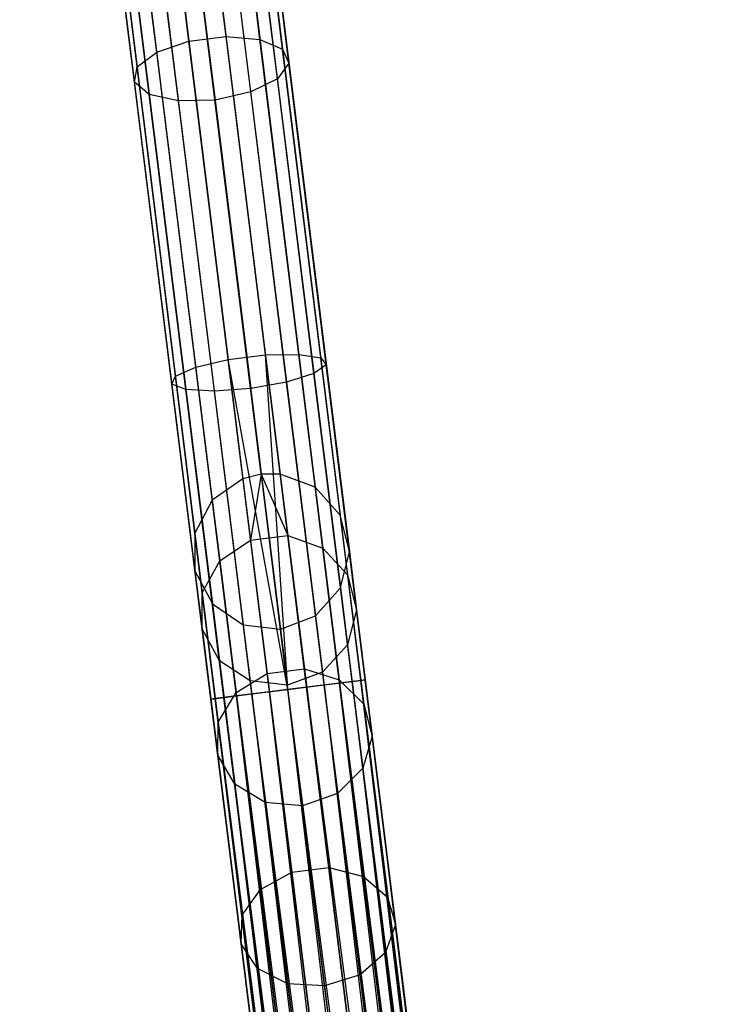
# Model space of a CAD drawing. Extents: x -102 to 101, y -101 to 102.
# Tile 124 of 256: x -14 to -5, y 76 to 88. Entities that reach past the tile are written whole.
import ezdxf

# ---------------------------------------------------------------- set-up
doc = ezdxf.new("R2010")
doc.units = 0
doc.header["$LTSCALE"] = 25.4
doc.layers.get('0').update_dxf_attribs({"linetype": 'CONTINUOUS'})

# ---------------------------------------------------------------- blocks, each defined once
blk = doc.blocks.new('NL2500012268_STL')
at = {"color": 0}
for p, q in [((89.912, 100.76, 306.037), (92.146, 82.717, 46.037)), ((89.912, 100.76, 306.037), (92.146, 82.717, 46.037)), ((92.38, 82.776, 46.035), (90.146, 100.819, 306.035)), ((92.38, 82.776, 46.035), (90.146, 100.819, 306.035)), ((90.387, 100.819, 306.037), (92.621, 82.776, 46.037)), ((90.387, 100.819, 306.037), (92.621, 82.776, 46.037)), ((90.835, 100.651, 306.053), (93.069, 82.608, 46.053)), ((90.835, 100.651, 306.053), (93.069, 82.608, 46.053)), ((89.519, 100.488, 306.053), (91.753, 82.445, 46.053)), ((89.519, 100.488, 306.053), (91.753, 82.445, 46.053)), ((91.153, 100.295, 306.08), (93.387, 82.251, 46.08)), ((91.153, 100.295, 306.08), (93.387, 82.251, 46.08)), ((89.297, 100.065, 306.08), (91.531, 82.022, 46.08)), ((89.297, 100.065, 306.08), (91.531, 82.022, 46.08)), ((91.268, 99.831, 306.113), (93.503, 81.788, 46.113)), ((91.268, 99.831, 306.113), (93.503, 81.788, 46.113)), ((89.298, 99.587, 306.113), (91.532, 81.544, 46.113)), ((89.298, 99.587, 306.113), (91.532, 81.544, 46.113)), ((91.155, 99.367, 306.145), (93.389, 81.324, 46.145)), ((91.155, 99.367, 306.145), (93.389, 81.324, 46.145)), ((89.521, 99.165, 306.145), (91.755, 81.122, 46.145)), ((89.521, 99.165, 306.145), (91.755, 81.122, 46.145)), ((90.838, 99.009, 306.167), (93.072, 80.966, 46.167)), ((90.838, 99.009, 306.167), (93.072, 80.966, 46.167)), ((89.916, 98.895, 306.167), (92.15, 80.852, 46.167)), ((89.916, 98.895, 306.167), (92.15, 80.852, 46.167)), ((90.391, 98.839, 306.175), (92.625, 80.796, 46.175)), ((90.391, 98.839, 306.175), (92.625, 80.796, 46.175)), ((91.93, 88.357, 326.732), (91.47, 92.07, 324.626)), ((91.93, 88.357, 326.732), (91.47, 92.07, 324.626)), ((91.455, 88.298, 326.732), (90.995, 92.011, 324.626)), ((91.455, 88.298, 326.732), (90.995, 92.011, 324.626)), ((92.362, 88.321, 326.528), (91.907, 91.994, 324.444)), ((92.362, 88.321, 326.528), (91.907, 91.994, 324.444)), ((91.045, 88.158, 326.528), (90.59, 91.831, 324.444)), ((91.045, 88.158, 326.528), (90.59, 91.831, 324.444)), ((92.651, 88.198, 326.166), (92.204, 91.802, 324.122)), ((92.651, 88.198, 326.166), (92.204, 91.802, 324.122)), ((90.795, 87.969, 326.166), (90.349, 91.572, 324.122)), ((90.795, 87.969, 326.166), (90.349, 91.572, 324.122)), ((92.731, 88.017, 325.731), (92.295, 91.537, 323.734)), ((92.731, 88.017, 325.731), (92.295, 91.537, 323.734)), ((90.761, 87.773, 325.731), (90.325, 91.293, 323.734)), ((90.761, 87.773, 325.731), (90.325, 91.293, 323.734)), ((92.585, 87.819, 325.32), (92.159, 91.26, 323.369)), ((92.585, 87.819, 325.32), (92.159, 91.26, 323.369)), ((90.951, 87.617, 325.32), (90.525, 91.058, 323.369)), ((90.951, 87.617, 325.32), (90.525, 91.058, 323.369)), ((92.245, 87.65, 325.029), (91.826, 91.034, 323.11)), ((92.245, 87.65, 325.029), (91.826, 91.034, 323.11)), ((91.322, 87.536, 325.029), (90.903, 90.92, 323.11)), ((91.322, 87.536, 325.029), (90.903, 90.92, 323.11)), ((91.373, 90.911, 323.016), (91.789, 87.547, 324.924)), ((91.373, 90.911, 323.016), (91.789, 87.547, 324.924)), ((91.045, 88.158, 326.528), (91.455, 88.298, 326.732)), ((91.045, 88.158, 326.528), (91.455, 88.298, 326.732)), ((91.455, 88.298, 326.732), (91.93, 88.357, 326.732)), ((91.455, 88.298, 326.732), (91.93, 88.357, 326.732)), ((91.958, 84.237, 328.032), (91.455, 88.298, 326.732)), ((91.958, 84.237, 328.032), (91.455, 88.298, 326.732)), ((91.93, 88.357, 326.732), (92.362, 88.321, 326.528)), ((92.433, 84.296, 328.032), (91.93, 88.357, 326.732)), ((92.433, 84.296, 328.032), (91.93, 88.357, 326.732)), ((91.93, 88.357, 326.732), (92.362, 88.321, 326.528)), ((92.362, 88.321, 326.528), (92.651, 88.198, 326.166)), ((92.859, 84.303, 327.814), (92.362, 88.321, 326.528)), ((92.859, 84.303, 327.814), (92.362, 88.321, 326.528)), ((92.362, 88.321, 326.528), (92.651, 88.198, 326.166)), ((92.651, 88.198, 326.166), (92.731, 88.017, 325.731)), ((93.139, 84.257, 327.428), (92.651, 88.198, 326.166)), ((93.139, 84.257, 327.428), (92.651, 88.198, 326.166)), ((92.651, 88.198, 326.166), (92.731, 88.017, 325.731)), ((90.795, 87.969, 326.166), (91.045, 88.158, 326.528)), ((90.795, 87.969, 326.166), (91.045, 88.158, 326.528)), ((91.543, 84.14, 327.814), (91.045, 88.158, 326.528)), ((91.543, 84.14, 327.814), (91.045, 88.158, 326.528)), ((90.761, 87.773, 325.731), (90.795, 87.969, 326.166)), ((90.761, 87.773, 325.731), (90.795, 87.969, 326.166)), ((91.283, 84.027, 327.428), (90.795, 87.969, 326.166)), ((91.283, 84.027, 327.428), (90.795, 87.969, 326.166)), ((92.731, 88.017, 325.731), (92.585, 87.819, 325.32)), ((92.731, 88.017, 325.731), (92.585, 87.819, 325.32)), ((93.208, 84.168, 326.963), (92.731, 88.017, 325.731)), ((93.208, 84.168, 326.963), (92.731, 88.017, 325.731)), ((92.585, 87.819, 325.32), (92.245, 87.65, 325.029)), ((92.585, 87.819, 325.32), (92.245, 87.65, 325.029)), ((93.051, 84.057, 326.525), (92.585, 87.819, 325.32)), ((93.051, 84.057, 326.525), (92.585, 87.819, 325.32)), ((90.951, 87.617, 325.32), (90.761, 87.773, 325.731)), ((91.237, 83.924, 326.963), (90.761, 87.773, 325.731)), ((90.951, 87.617, 325.32), (90.761, 87.773, 325.731)), ((91.237, 83.924, 326.963), (90.761, 87.773, 325.731)), ((91.322, 87.536, 325.029), (90.951, 87.617, 325.32)), ((91.417, 83.855, 326.525), (90.951, 87.617, 325.32)), ((91.322, 87.536, 325.029), (90.951, 87.617, 325.32)), ((91.417, 83.855, 326.525), (90.951, 87.617, 325.32)), ((91.789, 87.547, 324.924), (91.322, 87.536, 325.029)), ((91.789, 87.547, 324.924), (91.322, 87.536, 325.029)), ((92.245, 87.65, 325.029), (91.789, 87.547, 324.924)), ((92.245, 87.65, 325.029), (91.789, 87.547, 324.924)), ((91.789, 87.547, 324.924), (92.245, 83.868, 326.102)), ((91.789, 87.547, 324.924), (92.245, 83.868, 326.102)), ((92.703, 83.949, 326.214), (92.245, 87.65, 325.029)), ((92.703, 83.949, 326.214), (92.245, 87.65, 325.029)), ((91.781, 83.835, 326.214), (91.322, 87.536, 325.029)), ((91.781, 83.835, 326.214), (91.322, 87.536, 325.029)), ((91.958, 84.237, 328.032), (92.433, 84.296, 328.032)), ((91.958, 84.237, 328.032), (92.433, 84.296, 328.032)), ((92.433, 84.296, 328.032), (92.859, 84.303, 327.814)), ((92.433, 84.296, 328.032), (92.859, 84.303, 327.814)), ((92.72, 80.029, 328.5), (92.433, 84.296, 328.032)), ((92.72, 80.029, 328.5), (92.433, 84.296, 328.032)), ((92.958, 80.058, 328.471), (92.433, 84.296, 328.032)), ((92.958, 80.058, 328.471), (92.433, 84.296, 328.032)), ((92.859, 84.303, 327.814), (93.139, 84.257, 327.428)), ((93.378, 80.11, 328.249), (92.859, 84.303, 327.814)), ((93.378, 80.11, 328.249), (92.859, 84.303, 327.814)), ((92.859, 84.303, 327.814), (93.139, 84.257, 327.428)), ((91.543, 84.14, 327.814), (91.958, 84.237, 328.032)), ((91.543, 84.14, 327.814), (91.958, 84.237, 328.032)), ((92.483, 79.999, 328.471), (91.958, 84.237, 328.032)), ((92.483, 79.999, 328.471), (91.958, 84.237, 328.032)), ((92.72, 80.029, 328.5), (91.958, 84.237, 328.032)), ((92.72, 80.029, 328.5), (91.958, 84.237, 328.032)), ((93.208, 84.168, 326.963), (93.051, 84.057, 326.525)), ((93.208, 84.168, 326.963), (93.051, 84.057, 326.525)), ((93.139, 84.257, 327.428), (93.208, 84.168, 326.963)), ((93.648, 80.144, 327.855), (93.139, 84.257, 327.428)), ((93.648, 80.144, 327.855), (93.139, 84.257, 327.428)), ((93.139, 84.257, 327.428), (93.208, 84.168, 326.963)), ((93.705, 80.151, 327.379), (93.208, 84.168, 326.963)), ((93.705, 80.151, 327.379), (93.208, 84.168, 326.963)), ((91.237, 83.924, 326.963), (91.283, 84.027, 327.428)), ((91.237, 83.924, 326.963), (91.283, 84.027, 327.428)), ((91.283, 84.027, 327.428), (91.543, 84.14, 327.814)), ((91.283, 84.027, 327.428), (91.543, 84.14, 327.814)), ((91.792, 79.914, 327.855), (91.283, 84.027, 327.428)), ((91.792, 79.914, 327.855), (91.283, 84.027, 327.428)), ((92.062, 79.947, 328.249), (91.543, 84.14, 327.814)), ((92.062, 79.947, 328.249), (91.543, 84.14, 327.814)), ((93.051, 84.057, 326.525), (92.703, 83.949, 326.214)), ((93.051, 84.057, 326.525), (92.703, 83.949, 326.214)), ((93.537, 80.13, 326.932), (93.051, 84.057, 326.525)), ((93.537, 80.13, 326.932), (93.051, 84.057, 326.525)), ((91.417, 83.855, 326.525), (91.237, 83.924, 326.963)), ((91.735, 79.907, 327.379), (91.237, 83.924, 326.963)), ((91.417, 83.855, 326.525), (91.237, 83.924, 326.963)), ((91.735, 79.907, 327.379), (91.237, 83.924, 326.963)), ((92.703, 83.949, 326.214), (92.245, 83.868, 326.102)), ((92.703, 83.949, 326.214), (92.245, 83.868, 326.102)), ((93.181, 80.086, 326.615), (92.703, 83.949, 326.214)), ((93.181, 80.086, 326.615), (92.703, 83.949, 326.214)), ((91.781, 83.835, 326.214), (91.417, 83.855, 326.525)), ((91.903, 79.927, 326.932), (91.417, 83.855, 326.525)), ((91.781, 83.835, 326.214), (91.417, 83.855, 326.525)), ((91.903, 79.927, 326.932), (91.417, 83.855, 326.525)), ((92.245, 83.868, 326.102), (91.781, 83.835, 326.214)), ((92.245, 83.868, 326.102), (91.781, 83.835, 326.214)), ((92.259, 79.972, 326.615), (91.781, 83.835, 326.214)), ((92.259, 79.972, 326.615), (91.781, 83.835, 326.214)), ((92.72, 80.029, 326.5), (92.245, 83.868, 326.102)), ((92.72, 80.029, 326.5), (92.245, 83.868, 326.102)), ((92.38, 82.776, 46.035), (92.146, 82.717, 46.037)), ((92.38, 82.776, 46.035), (92.146, 82.717, 46.037)), ((92.38, 82.776, 46.035), (92.243, 81.933, 41.619)), ((92.38, 82.776, 46.035), (92.243, 81.933, 41.619)), ((92.621, 82.776, 46.037), (92.38, 82.776, 46.035)), ((92.38, 82.776, 46.035), (92.718, 81.992, 41.619)), ((92.38, 82.776, 46.035), (92.718, 81.992, 41.619)), ((92.621, 82.776, 46.037), (92.38, 82.776, 46.035)), ((93.069, 82.608, 46.053), (92.621, 82.776, 46.037)), ((92.621, 82.776, 46.037), (92.718, 81.992, 41.619)), ((92.621, 82.776, 46.037), (92.718, 81.992, 41.619)), ((93.069, 82.608, 46.053), (92.621, 82.776, 46.037)), ((92.146, 82.717, 46.037), (91.753, 82.445, 46.053)), ((92.146, 82.717, 46.037), (91.753, 82.445, 46.053)), ((92.146, 82.717, 46.037), (92.243, 81.933, 41.619)), ((92.146, 82.717, 46.037), (92.243, 81.933, 41.619)), ((93.387, 82.251, 46.08), (93.069, 82.608, 46.053)), ((93.069, 82.608, 46.053), (93.165, 81.832, 41.682)), ((93.069, 82.608, 46.053), (93.165, 81.832, 41.682)), ((93.387, 82.251, 46.08), (93.069, 82.608, 46.053)), ((91.753, 82.445, 46.053), (91.531, 82.022, 46.08)), ((91.753, 82.445, 46.053), (91.531, 82.022, 46.08)), ((91.753, 82.445, 46.053), (91.849, 81.669, 41.682)), ((91.753, 82.445, 46.053), (91.849, 81.669, 41.682)), ((93.503, 81.788, 46.113), (93.387, 82.251, 46.08)), ((93.387, 82.251, 46.08), (93.481, 81.49, 41.792)), ((93.387, 82.251, 46.08), (93.481, 81.49, 41.792)), ((93.503, 81.788, 46.113), (93.387, 82.251, 46.08)), ((91.531, 82.022, 46.08), (91.532, 81.544, 46.113)), ((91.531, 82.022, 46.08), (91.532, 81.544, 46.113)), ((91.531, 82.022, 46.08), (91.625, 81.26, 41.792)), ((91.531, 82.022, 46.08), (91.625, 81.26, 41.792)), ((91.849, 81.669, 41.682), (92.243, 81.933, 41.619)), ((91.849, 81.669, 41.682), (92.243, 81.933, 41.619)), ((92.243, 81.933, 41.619), (92.718, 81.992, 41.619)), ((92.243, 81.933, 41.619), (92.718, 81.992, 41.619)), ((92.243, 81.933, 41.619), (92.454, 80.234, 37.471)), ((92.243, 81.933, 41.619), (92.454, 80.234, 37.471)), ((92.718, 81.992, 41.619), (92.929, 80.292, 37.471)), ((92.718, 81.992, 41.619), (92.929, 80.292, 37.471)), ((92.718, 81.992, 41.619), (93.165, 81.832, 41.682)), ((92.718, 81.992, 41.619), (93.165, 81.832, 41.682)), ((93.165, 81.832, 41.682), (93.373, 80.151, 37.577)), ((93.165, 81.832, 41.682), (93.373, 80.151, 37.577)), ((93.165, 81.832, 41.682), (93.481, 81.49, 41.792)), ((93.165, 81.832, 41.682), (93.481, 81.49, 41.792)), ((93.389, 81.324, 46.145), (93.503, 81.788, 46.113)), ((93.389, 81.324, 46.145), (93.503, 81.788, 46.113)), ((93.503, 81.788, 46.113), (93.595, 81.045, 41.925)), ((93.503, 81.788, 46.113), (93.595, 81.045, 41.925)), ((91.625, 81.26, 41.792), (91.849, 81.669, 41.682)), ((91.625, 81.26, 41.792), (91.849, 81.669, 41.682)), ((91.849, 81.669, 41.682), (92.057, 79.988, 37.577)), ((91.849, 81.669, 41.682), (92.057, 79.988, 37.577)), ((91.532, 81.544, 46.113), (91.755, 81.122, 46.145)), ((91.532, 81.544, 46.113), (91.755, 81.122, 46.145)), ((91.532, 81.544, 46.113), (91.624, 80.801, 41.925)), ((91.532, 81.544, 46.113), (91.624, 80.801, 41.925)), ((93.481, 81.49, 41.792), (93.686, 79.841, 37.765)), ((93.481, 81.49, 41.792), (93.686, 79.841, 37.765)), ((93.481, 81.49, 41.792), (93.595, 81.045, 41.925)), ((93.481, 81.49, 41.792), (93.595, 81.045, 41.925)), ((91.624, 80.801, 41.925), (91.625, 81.26, 41.792)), ((91.624, 80.801, 41.925), (91.625, 81.26, 41.792)), ((91.625, 81.26, 41.792), (91.83, 79.611, 37.765)), ((91.625, 81.26, 41.792), (91.83, 79.611, 37.765)), ((93.072, 80.966, 46.167), (93.389, 81.324, 46.145)), ((93.072, 80.966, 46.167), (93.389, 81.324, 46.145)), ((93.389, 81.324, 46.145), (93.479, 80.597, 42.051)), ((93.389, 81.324, 46.145), (93.479, 80.597, 42.051)), ((91.755, 81.122, 46.145), (92.15, 80.852, 46.167)), ((91.755, 81.122, 46.145), (92.15, 80.852, 46.167)), ((91.755, 81.122, 46.145), (91.845, 80.395, 42.051)), ((91.755, 81.122, 46.145), (91.845, 80.395, 42.051)), ((93.595, 81.045, 41.925), (93.479, 80.597, 42.051)), ((93.595, 81.045, 41.925), (93.479, 80.597, 42.051)), ((93.595, 81.045, 41.925), (93.794, 79.434, 37.993)), ((93.595, 81.045, 41.925), (93.794, 79.434, 37.993)), ((92.625, 80.796, 46.175), (93.072, 80.966, 46.167)), ((92.625, 80.796, 46.175), (93.072, 80.966, 46.167)), ((93.072, 80.966, 46.167), (93.161, 80.251, 42.14)), ((93.072, 80.966, 46.167), (93.161, 80.251, 42.14)), ((91.845, 80.395, 42.051), (91.624, 80.801, 41.925)), ((91.624, 80.801, 41.925), (91.824, 79.19, 37.993)), ((91.624, 80.801, 41.925), (91.824, 79.19, 37.993)), ((91.845, 80.395, 42.051), (91.624, 80.801, 41.925)), ((92.15, 80.852, 46.167), (92.625, 80.796, 46.175)), ((92.15, 80.852, 46.167), (92.625, 80.796, 46.175)), ((92.15, 80.852, 46.167), (92.238, 80.137, 42.14)), ((92.15, 80.852, 46.167), (92.238, 80.137, 42.14)), ((92.625, 80.796, 46.175), (92.713, 80.085, 42.172)), ((92.625, 80.796, 46.175), (92.713, 80.085, 42.172)), ((93.479, 80.597, 42.051), (93.161, 80.251, 42.14)), ((93.479, 80.597, 42.051), (93.161, 80.251, 42.14)), ((93.479, 80.597, 42.051), (93.674, 79.023, 38.207)), ((93.479, 80.597, 42.051), (93.674, 79.023, 38.207)), ((92.238, 80.137, 42.14), (91.845, 80.395, 42.051)), ((91.845, 80.395, 42.051), (92.04, 78.821, 38.207)), ((91.845, 80.395, 42.051), (92.04, 78.821, 38.207)), ((92.238, 80.137, 42.14), (91.845, 80.395, 42.051)), ((92.454, 80.234, 37.471), (92.929, 80.292, 37.471)), ((92.454, 80.234, 37.471), (92.929, 80.292, 37.471)), ((92.929, 80.292, 37.471), (93.243, 77.756, 33.781)), ((92.929, 80.292, 37.471), (93.243, 77.756, 33.781)), ((92.929, 80.292, 37.471), (93.373, 80.151, 37.577)), ((92.929, 80.292, 37.471), (93.373, 80.151, 37.577)), ((92.057, 79.988, 37.577), (92.454, 80.234, 37.471)), ((92.057, 79.988, 37.577), (92.454, 80.234, 37.471)), ((92.713, 80.085, 42.172), (92.238, 80.137, 42.14)), ((92.238, 80.137, 42.14), (92.43, 78.588, 38.358)), ((92.238, 80.137, 42.14), (92.43, 78.588, 38.358)), ((92.713, 80.085, 42.172), (92.238, 80.137, 42.14)), ((92.454, 80.234, 37.471), (92.768, 77.697, 33.781)), ((92.454, 80.234, 37.471), (92.768, 77.697, 33.781)), ((93.161, 80.251, 42.14), (92.713, 80.085, 42.172)), ((93.161, 80.251, 42.14), (92.713, 80.085, 42.172)), ((93.161, 80.251, 42.14), (93.353, 78.702, 38.358)), ((93.161, 80.251, 42.14), (93.353, 78.702, 38.358)), ((93.181, 80.086, 326.615), (93.537, 80.13, 326.932)), ((93.181, 80.086, 326.615), (93.537, 80.13, 326.932)), ((93.373, 80.151, 37.577), (93.684, 77.641, 33.927)), ((93.373, 80.151, 37.577), (93.684, 77.641, 33.927)), ((93.373, 80.151, 37.577), (93.686, 79.841, 37.765)), ((93.373, 80.151, 37.577), (93.686, 79.841, 37.765)), ((93.648, 80.144, 327.855), (93.378, 80.11, 328.249)), ((93.648, 80.144, 327.855), (93.378, 80.11, 328.249)), ((93.537, 80.13, 326.932), (93.705, 80.151, 327.379)), ((93.537, 80.13, 326.932), (93.705, 80.151, 327.379)), ((93.537, 80.13, 326.932), (97.972, 43.012, 326.751)), ((98.242, 43.046, 327.145), (93.537, 80.13, 326.932)), ((98.242, 43.046, 327.145), (93.537, 80.13, 326.932)), ((98.131, 43.032, 326.932), (93.537, 80.13, 326.932)), ((98.131, 43.032, 326.932), (93.537, 80.13, 326.932)), ((93.537, 80.13, 326.932), (97.972, 43.012, 326.751)), ((93.705, 80.151, 327.379), (93.648, 80.144, 327.855)), ((93.705, 80.151, 327.379), (93.648, 80.144, 327.855)), ((93.648, 80.144, 327.855), (98.299, 43.053, 327.621)), ((98.131, 43.032, 328.068), (93.648, 80.144, 327.855)), ((98.131, 43.032, 328.068), (93.648, 80.144, 327.855)), ((98.242, 43.046, 327.855), (93.648, 80.144, 327.855)), ((98.242, 43.046, 327.855), (93.648, 80.144, 327.855)), ((93.648, 80.144, 327.855), (98.299, 43.053, 327.621)), ((98.299, 43.053, 327.379), (93.705, 80.151, 327.379)), ((98.299, 43.053, 327.621), (93.705, 80.151, 327.379)), ((93.705, 80.151, 327.379), (98.242, 43.046, 327.145)), ((98.299, 43.053, 327.621), (93.705, 80.151, 327.379)), ((98.299, 43.053, 327.379), (93.705, 80.151, 327.379)), ((93.705, 80.151, 327.379), (98.242, 43.046, 327.145)), ((92.259, 79.972, 326.615), (92.72, 80.029, 326.5)), ((92.259, 79.972, 326.615), (92.72, 80.029, 326.5)), ((92.72, 80.029, 328.5), (92.483, 79.999, 328.471)), ((92.72, 80.029, 328.5), (92.483, 79.999, 328.471)), ((92.904, 78.545, 38.413), (92.713, 80.085, 42.172)), ((92.904, 78.545, 38.413), (92.713, 80.085, 42.172)), ((92.72, 80.029, 326.5), (93.181, 80.086, 326.615)), ((92.72, 80.029, 326.5), (93.181, 80.086, 326.615)), ((92.958, 80.058, 328.471), (92.72, 80.029, 328.5)), ((92.958, 80.058, 328.471), (92.72, 80.029, 328.5)), ((97.551, 42.96, 326.529), (92.72, 80.029, 326.5)), ((97.314, 42.931, 328.5), (92.72, 80.029, 328.5)), ((97.314, 42.931, 328.5), (92.72, 80.029, 328.5)), ((97.314, 42.931, 326.5), (92.72, 80.029, 326.5)), ((97.551, 42.96, 326.529), (92.72, 80.029, 326.5)), ((97.314, 42.931, 326.5), (92.72, 80.029, 326.5)), ((97.076, 42.902, 326.529), (92.72, 80.029, 326.5)), ((97.076, 42.902, 326.529), (92.72, 80.029, 326.5)), ((93.378, 80.11, 328.249), (92.958, 80.058, 328.471)), ((93.378, 80.11, 328.249), (92.958, 80.058, 328.471)), ((92.958, 80.058, 328.471), (97.775, 42.988, 328.385)), ((97.551, 42.96, 328.471), (92.958, 80.058, 328.471)), ((97.551, 42.96, 328.471), (92.958, 80.058, 328.471)), ((92.958, 80.058, 328.471), (97.775, 42.988, 328.385)), ((93.181, 80.086, 326.615), (97.551, 42.96, 326.529)), ((97.972, 43.012, 326.751), (93.181, 80.086, 326.615)), ((97.972, 43.012, 326.751), (93.181, 80.086, 326.615)), ((97.775, 42.988, 326.615), (93.181, 80.086, 326.615)), ((97.775, 42.988, 326.615), (93.181, 80.086, 326.615)), ((93.181, 80.086, 326.615), (97.551, 42.96, 326.529)), ((93.378, 80.11, 328.249), (98.131, 43.032, 328.068)), ((97.775, 42.988, 328.385), (93.378, 80.11, 328.249)), ((97.775, 42.988, 328.385), (93.378, 80.11, 328.249)), ((97.972, 43.012, 328.249), (93.378, 80.11, 328.249)), ((97.972, 43.012, 328.249), (93.378, 80.11, 328.249)), ((93.378, 80.11, 328.249), (98.131, 43.032, 328.068)), ((91.735, 79.907, 327.379), (91.903, 79.927, 326.932)), ((91.735, 79.907, 327.379), (91.903, 79.927, 326.932)), ((91.792, 79.914, 327.855), (91.735, 79.907, 327.379)), ((91.792, 79.914, 327.855), (91.735, 79.907, 327.379)), ((91.735, 79.907, 327.379), (96.329, 42.809, 327.621)), ((96.329, 42.809, 327.379), (91.735, 79.907, 327.379)), ((91.735, 79.907, 327.379), (96.329, 42.809, 327.621)), ((96.386, 42.816, 327.145), (91.735, 79.907, 327.379)), ((96.386, 42.816, 327.145), (91.735, 79.907, 327.379)), ((96.329, 42.809, 327.379), (91.735, 79.907, 327.379)), ((92.062, 79.947, 328.249), (91.792, 79.914, 327.855)), ((92.062, 79.947, 328.249), (91.792, 79.914, 327.855)), ((91.792, 79.914, 327.855), (96.497, 42.83, 328.068)), ((96.329, 42.809, 327.621), (91.792, 79.914, 327.855)), ((96.329, 42.809, 327.621), (91.792, 79.914, 327.855)), ((96.386, 42.816, 327.855), (91.792, 79.914, 327.855)), ((96.386, 42.816, 327.855), (91.792, 79.914, 327.855)), ((91.792, 79.914, 327.855), (96.497, 42.83, 328.068)), ((91.83, 79.611, 37.765), (92.057, 79.988, 37.577)), ((91.83, 79.611, 37.765), (92.057, 79.988, 37.577)), ((91.903, 79.927, 326.932), (92.259, 79.972, 326.615)), ((91.903, 79.927, 326.932), (92.259, 79.972, 326.615)), ((91.903, 79.927, 326.932), (96.386, 42.816, 327.145)), ((96.656, 42.849, 326.751), (91.903, 79.927, 326.932)), ((96.656, 42.849, 326.751), (91.903, 79.927, 326.932)), ((96.497, 42.83, 326.932), (91.903, 79.927, 326.932)), ((96.497, 42.83, 326.932), (91.903, 79.927, 326.932)), ((91.903, 79.927, 326.932), (96.386, 42.816, 327.145)), ((92.057, 79.988, 37.577), (92.368, 77.478, 33.927)), ((92.057, 79.988, 37.577), (92.368, 77.478, 33.927)), ((92.483, 79.999, 328.471), (92.062, 79.947, 328.249)), ((92.483, 79.999, 328.471), (92.062, 79.947, 328.249)), ((92.062, 79.947, 328.249), (96.853, 42.874, 328.385)), ((96.497, 42.83, 328.068), (92.062, 79.947, 328.249)), ((96.497, 42.83, 328.068), (92.062, 79.947, 328.249)), ((96.656, 42.849, 328.249), (92.062, 79.947, 328.249)), ((96.656, 42.849, 328.249), (92.062, 79.947, 328.249)), ((92.062, 79.947, 328.249), (96.853, 42.874, 328.385)), ((92.259, 79.972, 326.615), (96.656, 42.849, 326.751)), ((97.076, 42.902, 326.529), (92.259, 79.972, 326.615)), ((97.076, 42.902, 326.529), (92.259, 79.972, 326.615)), ((96.853, 42.874, 326.615), (92.259, 79.972, 326.615)), ((96.853, 42.874, 326.615), (92.259, 79.972, 326.615)), ((92.259, 79.972, 326.615), (96.656, 42.849, 326.751)), ((96.853, 42.874, 328.385), (92.483, 79.999, 328.471)), ((96.853, 42.874, 328.385), (92.483, 79.999, 328.471)), ((97.076, 42.902, 328.471), (92.483, 79.999, 328.471)), ((97.076, 42.902, 328.471), (92.483, 79.999, 328.471)), ((93.686, 79.841, 37.765), (93.99, 77.379, 34.185)), ((93.686, 79.841, 37.765), (93.99, 77.379, 34.185)), ((93.686, 79.841, 37.765), (93.794, 79.434, 37.993)), ((93.686, 79.841, 37.765), (93.794, 79.434, 37.993)), ((91.824, 79.19, 37.993), (91.83, 79.611, 37.765)), ((91.824, 79.19, 37.993), (91.83, 79.611, 37.765)), ((91.83, 79.611, 37.765), (92.135, 77.149, 34.185)), ((91.83, 79.611, 37.765), (92.135, 77.149, 34.185)), ((93.794, 79.434, 37.993), (93.674, 79.023, 38.207)), ((93.794, 79.434, 37.993), (93.674, 79.023, 38.207)), ((93.794, 79.434, 37.993), (94.092, 77.029, 34.495)), ((93.794, 79.434, 37.993), (94.092, 77.029, 34.495)), ((92.04, 78.821, 38.207), (91.824, 79.19, 37.993)), ((91.824, 79.19, 37.993), (92.121, 76.785, 34.495)), ((91.824, 79.19, 37.993), (92.121, 76.785, 34.495)), ((92.04, 78.821, 38.207), (91.824, 79.19, 37.993)), ((93.674, 79.023, 38.207), (93.353, 78.702, 38.358)), ((93.674, 79.023, 38.207), (93.353, 78.702, 38.358)), ((93.674, 79.023, 38.207), (93.965, 76.672, 34.788)), ((93.674, 79.023, 38.207), (93.965, 76.672, 34.788)), ((92.43, 78.588, 38.358), (92.04, 78.821, 38.207)), ((92.04, 78.821, 38.207), (92.332, 76.47, 34.788)), ((92.04, 78.821, 38.207), (92.332, 76.47, 34.788)), ((92.43, 78.588, 38.358), (92.04, 78.821, 38.207)), ((93.353, 78.702, 38.358), (92.904, 78.545, 38.413)), ((93.353, 78.702, 38.358), (92.904, 78.545, 38.413)), ((93.353, 78.702, 38.358), (93.639, 76.39, 34.996)), ((93.353, 78.702, 38.358), (93.639, 76.39, 34.996)), ((92.904, 78.545, 38.413), (92.43, 78.588, 38.358)), ((92.43, 78.588, 38.358), (92.717, 76.276, 34.996)), ((92.43, 78.588, 38.358), (92.717, 76.276, 34.996)), ((92.904, 78.545, 38.413), (92.43, 78.588, 38.358)), ((93.188, 76.247, 35.071), (92.904, 78.545, 38.413)), ((93.188, 76.247, 35.071), (92.904, 78.545, 38.413)), ((92.768, 77.697, 33.781), (93.243, 77.756, 33.781)), ((92.768, 77.697, 33.781), (93.243, 77.756, 33.781)), ((93.243, 77.756, 33.781), (93.646, 74.498, 30.72)), ((93.243, 77.756, 33.781), (93.646, 74.498, 30.72)), ((93.243, 77.756, 33.781), (93.684, 77.641, 33.927)), ((93.243, 77.756, 33.781), (93.684, 77.641, 33.927)), ((92.368, 77.478, 33.927), (92.768, 77.697, 33.781)), ((92.368, 77.478, 33.927), (92.768, 77.697, 33.781)), ((92.768, 77.697, 33.781), (93.171, 74.44, 30.72)), ((92.768, 77.697, 33.781), (93.171, 74.44, 30.72)), ((93.684, 77.641, 33.927), (94.083, 74.418, 30.898)), ((93.684, 77.641, 33.927), (94.083, 74.418, 30.898)), ((93.684, 77.641, 33.927), (93.99, 77.379, 34.185)), ((93.684, 77.641, 33.927), (93.99, 77.379, 34.185)), ((92.135, 77.149, 34.185), (92.368, 77.478, 33.927)), ((92.135, 77.149, 34.185), (92.368, 77.478, 33.927)), ((92.368, 77.478, 33.927), (92.767, 74.255, 30.898)), ((92.368, 77.478, 33.927), (92.767, 74.255, 30.898)), ((93.99, 77.379, 34.185), (94.382, 74.217, 31.214)), ((93.99, 77.379, 34.185), (94.382, 74.217, 31.214)), ((93.99, 77.379, 34.185), (94.092, 77.029, 34.495)), ((93.99, 77.379, 34.185), (94.092, 77.029, 34.495)), ((92.121, 76.785, 34.495), (92.135, 77.149, 34.185)), ((92.121, 76.785, 34.495), (92.135, 77.149, 34.185)), ((92.135, 77.149, 34.185), (92.526, 73.987, 31.214)), ((92.135, 77.149, 34.185), (92.526, 73.987, 31.214)), ((94.092, 77.029, 34.495), (93.965, 76.672, 34.788)), ((94.092, 77.029, 34.495), (93.965, 76.672, 34.788)), ((94.092, 77.029, 34.495), (94.474, 73.941, 31.594)), ((94.092, 77.029, 34.495), (94.474, 73.941, 31.594)), ((92.332, 76.47, 34.788), (92.121, 76.785, 34.495)), ((92.121, 76.785, 34.495), (92.504, 73.697, 31.594)), ((92.121, 76.785, 34.495), (92.504, 73.697, 31.594)), ((92.332, 76.47, 34.788), (92.121, 76.785, 34.495)), ((93.965, 76.672, 34.788), (93.639, 76.39, 34.996)), ((93.965, 76.672, 34.788), (93.639, 76.39, 34.996)), ((93.965, 76.672, 34.788), (94.339, 73.654, 31.952)), ((93.965, 76.672, 34.788), (94.339, 73.654, 31.952)), ((92.717, 76.276, 34.996), (92.332, 76.47, 34.788)), ((92.332, 76.47, 34.788), (92.705, 73.452, 31.952)), ((92.332, 76.47, 34.788), (92.705, 73.452, 31.952)), ((92.717, 76.276, 34.996), (92.332, 76.47, 34.788)), ((93.639, 76.39, 34.996), (93.188, 76.247, 35.071)), ((93.639, 76.39, 34.996), (93.188, 76.247, 35.071)), ((93.639, 76.39, 34.996), (94.007, 73.421, 32.206)), ((93.639, 76.39, 34.996), (94.007, 73.421, 32.206)), ((93.188, 76.247, 35.071), (92.717, 76.276, 34.996)), ((92.717, 76.276, 34.996), (93.084, 73.307, 32.206)), ((92.717, 76.276, 34.996), (93.084, 73.307, 32.206)), ((93.188, 76.247, 35.071), (92.717, 76.276, 34.996)), ((93.554, 73.296, 32.297), (93.188, 76.247, 35.071)), ((93.554, 73.296, 32.297), (93.188, 76.247, 35.071))]:
    blk.add_line(p, q, dxfattribs=at)

msp = doc.modelspace()

# ---------------------------------------------------------------- block references
at = {"color": 0}
msp.add_blockref('NL2500012268_STL', (-103.369, -0.081, -1716.928), dxfattribs=at)

doc.saveas('drawing.dxf')
